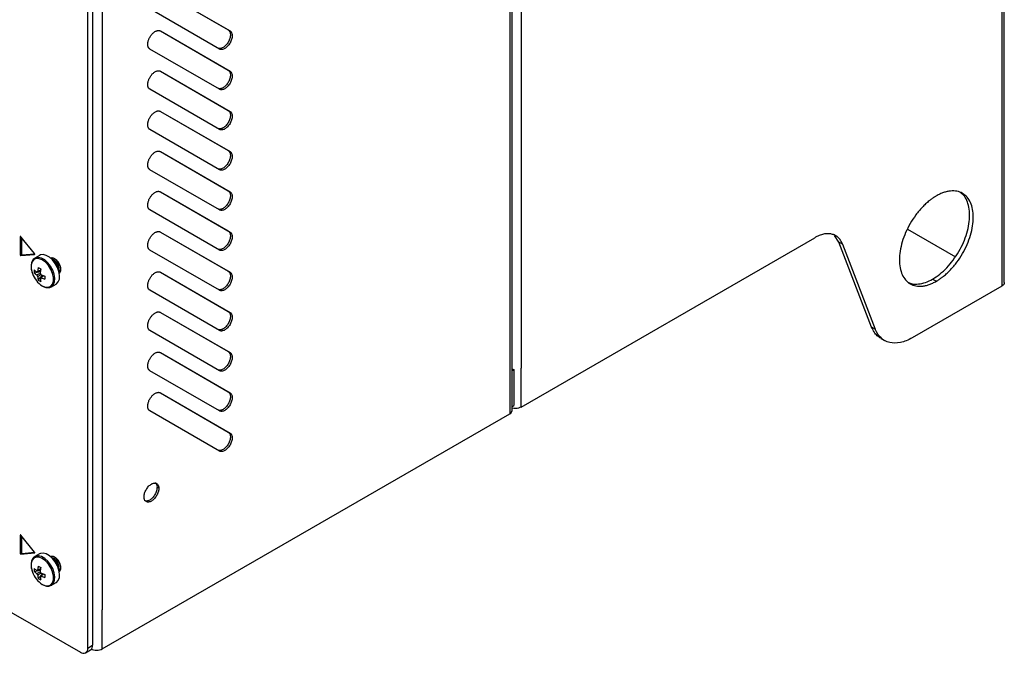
# Model space of a CAD drawing. Header units: millimetres. Extents: x 155473 to 158085, y 111018 to 114514.
# Tile 150 of 181: x 157789 to 158072, y 113432 to 113614. Entities that reach past the tile are written whole.
import ezdxf

# ---------------------------------------------------------------- set-up
doc = ezdxf.new("R2010")
doc.units = ezdxf.units.MM

msp = doc.modelspace()

# ---------------------------------------------------------------- linework, layer by layer
at = {"color": 7, "linetype": 'Continuous', "lineweight": 25}
for p, q in [((158071.81, 113538.34), (158071.81, 114333.65)), ((158071.1, 114332.67), (158071.1, 113593.49)), ((157929.79, 114206.18), (157929.79, 113511.92)), ((157930.45, 113501.61), (157930.45, 114207.1)), ((157812.76, 114138.62), (157812.76, 113444.36)), ((157933.08, 113819), (157933.08, 113513.81)), ((157808.61, 113433.39), (157808.61, 113801.65)), ((157810.02, 113802.46), (157810.02, 113434.2)), ((157829.46, 113622.17), (157849.46, 113610.62)), ((157829.46, 113622.17), (157848.96, 113610.91)), ((157846.46, 113605.42), (157826.46, 113616.97)), ((157496.95, 113610.85), (157806.49, 113432.16)), ((157829.46, 113610.62), (157849.46, 113599.07)), ((157829.46, 113610.62), (157848.96, 113599.36)), ((157848.96, 113610.91), (157849.46, 113610.62)), ((157846.46, 113593.87), (157826.46, 113605.42)), ((157829.46, 113599.07), (157849.46, 113587.52)), ((157829.46, 113599.07), (157848.96, 113587.81)), ((157848.96, 113599.36), (157849.46, 113599.07)), ((157846.46, 113582.33), (157826.46, 113593.87)), ((158071.1, 113593.49), (158071.1, 113537.36)), ((157829.46, 113587.52), (157849.46, 113575.97)), ((157829.46, 113587.52), (157848.96, 113576.26)), ((157848.96, 113587.81), (157849.46, 113587.52)), ((157846.46, 113570.78), (157826.46, 113582.33)), ((157829.46, 113575.98), (157849.46, 113564.43)), ((157829.46, 113575.98), (157848.96, 113564.72)), ((157848.96, 113576.26), (157849.46, 113575.97)), ((157846.46, 113559.23), (157826.46, 113570.78)), ((157829.46, 113564.43), (157849.46, 113552.88)), ((157829.46, 113564.43), (157848.96, 113553.17)), ((157848.96, 113564.72), (157849.46, 113564.43)), ((157846.46, 113547.68), (157826.46, 113559.23)), ((157829.46, 113552.88), (157849.46, 113541.33)), ((157829.46, 113552.88), (157848.96, 113541.62)), ((157848.96, 113553.17), (157849.46, 113552.88)), ((158043.99, 113553.74), (158057.76, 113545.79)), ((157789.36, 113551.59), (157789.25, 113551.52)), ((157789.25, 113551.52), (157789.25, 113546.29)), ((157793.33, 113546.66), (157789.41, 113551.54)), ((157789.6, 113551.3), (157789.6, 113546.5)), ((157933.08, 113502.59), (158017.36, 113551.24)), ((158024.27, 113550.01), (158023.08, 113551.83)), ((158025.33, 113549.4), (158024.27, 113550.01)), ((158033.69, 113525.58), (158024.27, 113550.01)), ((157846.46, 113536.13), (157826.46, 113547.68)), ((158025.33, 113549.4), (158034.75, 113524.97)), ((157789.6, 113546.5), (157789.25, 113546.29)), ((157789.41, 113546.09), (157793.33, 113546.44)), ((157789.76, 113546.3), (157789.41, 113546.09)), ((157789.76, 113546.3), (157793.36, 113546.62)), ((157793.37, 113546.47), (157793.33, 113546.44)), ((157794.79, 113546.16), (157793.45, 113545.39)), ((157793.23, 113541.14), (157795.01, 113541.49)), ((157829.46, 113541.33), (157849.46, 113529.78)), ((157829.46, 113541.33), (157848.96, 113530.07)), ((157848.96, 113541.62), (157849.46, 113541.33)), ((157794.42, 113539.09), (157795.6, 113540.46)), ((157794.97, 113539.62), (157795.14, 113539.74)), ((158051.23, 113539.36), (158052.29, 113538.75)), ((157798.14, 113537.13), (157798.2, 113537.16)), ((157798.2, 113537.16), (157799.54, 113537.94)), ((157846.46, 113524.59), (157826.46, 113536.14)), ((158071.1, 113537.36), (158045.38, 113522.51)), ((157848.96, 113530.07), (157849.46, 113529.78)), ((157829.46, 113529.79), (157849.46, 113518.24)), ((157829.46, 113529.79), (157848.96, 113518.53)), ((157846.46, 113513.04), (157826.46, 113524.59)), ((158034.75, 113524.97), (158033.69, 113525.58)), ((158036.32, 113522.33), (158037.38, 113521.72)), ((157829.46, 113518.24), (157849.46, 113506.69)), ((157829.46, 113518.24), (157848.96, 113506.98)), ((157848.96, 113518.53), (157849.46, 113518.24)), ((157846.46, 113501.49), (157826.46, 113513.04)), ((157930.45, 113513.11), (157930.99, 113513.43)), ((157930.99, 113513.43), (157930.99, 113503.02)), ((157933.08, 113502.59), (157933.08, 113513.81)), ((157929.79, 113511.92), (157929.79, 113500.69)), ((157829.46, 113506.69), (157849.46, 113495.14)), ((157829.46, 113506.69), (157848.96, 113495.43)), ((157848.96, 113506.98), (157849.46, 113506.69)), ((157930.4, 113502.68), (157930.99, 113503.02)), ((157812.76, 113433.13), (157929.79, 113500.69)), ((157846.46, 113489.94), (157826.46, 113501.49)), ((157848.96, 113495.43), (157849.46, 113495.14)), ((157829.02, 113479.26), (157828.52, 113479.55)), ((157789.36, 113465.85), (157789.25, 113465.79)), ((157789.25, 113465.79), (157789.25, 113460.56)), ((157793.33, 113460.92), (157789.41, 113465.8)), ((157789.6, 113465.56), (157789.6, 113460.76)), ((157789.6, 113460.76), (157789.25, 113460.56)), ((157789.41, 113460.36), (157793.33, 113460.71)), ((157789.76, 113460.56), (157789.41, 113460.36)), ((157789.76, 113460.56), (157793.36, 113460.88)), ((157793.37, 113460.73), (157793.33, 113460.71)), ((157794.79, 113460.43), (157793.45, 113459.65)), ((157793.23, 113455.41), (157795.01, 113455.75)), ((157794.42, 113453.36), (157795.6, 113454.73)), ((157794.97, 113453.88), (157795.14, 113454)), ((157798.14, 113451.39), (157798.2, 113451.42)), ((157798.2, 113451.42), (157799.54, 113452.2)), ((157812.76, 113433.13), (157812.76, 113444.36)), ((157808.61, 113433.39), (157810.02, 113434.2)), ((157807.99, 113432.01), (157809.4, 113432.83))]:
    msp.add_line(p, q, dxfattribs=at)
at = {"color": 7, "linetype": 'Continuous', "lineweight": 25, "flags": 128}
for points in [[(157789.41, 113551.54), (157789.38, 113551.57), (157789.36, 113551.59), (157789.33, 113551.6), (157789.3, 113551.6), (157789.28, 113551.59), (157789.26, 113551.58), (157789.25, 113551.55), (157789.25, 113551.52)], [(157795.56, 113537.4), (157796.47, 113537.03), (157797.3, 113536.99), (157798, 113537.28), (157798.49, 113537.88), (157798.75, 113538.75), (157798.75, 113539.81), (157798.49, 113540.98), (157798, 113542.15), (157797.3, 113543.25), (157796.47, 113544.17), (157795.56, 113544.84), (157794.65, 113545.22), (157793.82, 113545.26), (157793.13, 113544.96), (157792.63, 113544.36), (157792.37, 113543.49), (157792.37, 113542.43), (157792.63, 113541.27), (157792.74, 113540.94)], [(157793.33, 113546.44), (157793.36, 113546.45), (157793.37, 113546.47), (157793.38, 113546.49), (157793.39, 113546.52), (157793.38, 113546.55), (157793.37, 113546.59), (157793.36, 113546.62), (157793.33, 113546.66)], [(157798.2, 113537.16), (157798.28, 113537.21), (157798.8, 113537.77), (157799.11, 113538.58), (157799.17, 113539.6), (157798.99, 113540.74), (157798.57, 113541.93), (157797.94, 113543.06), (157797.16, 113544.06), (157796.28, 113544.85), (157795.36, 113545.38), (157794.48, 113545.6), (157793.7, 113545.5), (157793.42, 113545.37)], [(157799.54, 113537.94), (157799.62, 113537.99), (157800.15, 113538.54), (157800.46, 113539.36), (157800.52, 113540.38), (157800.33, 113541.52), (157799.91, 113542.7), (157799.29, 113543.84), (157798.51, 113544.84), (157797.63, 113545.63), (157796.71, 113546.16), (157795.83, 113546.38), (157795.05, 113546.28), (157794.79, 113546.16)], [(157800.44, 113541.05), (157800.59, 113541.18), (157800.88, 113541.76), (157800.89, 113542.57), (157800.62, 113543.47), (157800.13, 113544.33), (157799.47, 113545.01), (157798.77, 113545.41), (157798.13, 113545.45), (157797.94, 113545.38)], [(157800.44, 113541.06), (157800.72, 113541.43), (157800.85, 113542.14), (157800.72, 113543), (157800.34, 113543.88), (157799.76, 113544.65), (157799.09, 113545.2), (157798.41, 113545.43), (157797.95, 113545.38)], [(157789.41, 113465.8), (157789.38, 113465.83), (157789.36, 113465.85), (157789.33, 113465.86), (157789.3, 113465.86), (157789.28, 113465.86), (157789.26, 113465.84), (157789.25, 113465.82), (157789.25, 113465.79)], [(157795.56, 113451.66), (157796.47, 113451.29), (157797.3, 113451.25), (157798, 113451.54), (157798.49, 113452.15), (157798.75, 113453.01), (157798.75, 113454.07), (157798.49, 113455.24), (157798, 113456.42), (157797.3, 113457.51), (157796.47, 113458.43), (157795.56, 113459.11), (157794.65, 113459.48), (157793.82, 113459.52), (157793.13, 113459.23), (157792.63, 113458.62), (157792.37, 113457.76), (157792.37, 113456.7), (157792.63, 113455.53), (157792.74, 113455.21)], [(157793.33, 113460.71), (157793.36, 113460.71), (157793.37, 113460.73), (157793.38, 113460.75), (157793.39, 113460.78), (157793.38, 113460.82), (157793.37, 113460.85), (157793.36, 113460.89), (157793.33, 113460.92)], [(157798.2, 113451.42), (157798.28, 113451.47), (157798.8, 113452.03), (157799.11, 113452.85), (157799.17, 113453.87), (157798.99, 113455.01), (157798.57, 113456.19), (157797.94, 113457.32), (157797.16, 113458.32), (157796.28, 113459.11), (157795.36, 113459.64), (157794.48, 113459.87), (157793.7, 113459.77), (157793.42, 113459.63)], [(157799.54, 113452.2), (157799.62, 113452.25), (157800.15, 113452.81), (157800.46, 113453.63), (157800.52, 113454.64), (157800.33, 113455.79), (157799.91, 113456.97), (157799.29, 113458.1), (157798.51, 113459.1), (157797.63, 113459.89), (157796.71, 113460.42), (157795.83, 113460.64), (157795.05, 113460.55), (157794.79, 113460.43)], [(157800.44, 113455.32), (157800.59, 113455.44), (157800.88, 113456.02), (157800.89, 113456.83), (157800.62, 113457.73), (157800.13, 113458.59), (157799.47, 113459.28), (157798.77, 113459.67), (157798.13, 113459.71), (157797.94, 113459.64)], [(157800.44, 113455.32), (157800.72, 113455.7), (157800.85, 113456.4), (157800.72, 113457.26), (157800.34, 113458.14), (157799.76, 113458.92), (157799.09, 113459.46), (157798.41, 113459.7), (157797.95, 113459.64)]]:
    msp.add_lwpolyline(points, dxfattribs=at)
at = {"color": 7, "linetype": 'Continuous', "lineweight": 25}
for centre, radius, start, end in [((157789.45, 113546.29), 0.198, 178.8081, 258.781), ((157789.8, 113546.49), 0.198, 178.8081, 258.781), ((157797, 113541.95), 3.41, 350.7485, 68.8122), ((157796.68, 113541.77), 3.6, 358.8506, 61.144), ((157798.75, 113541.57), 5.53, 175.64, 184.36), ((157797.16, 113545.81), 5.48, 224.1814, 234.2778), ((157794.26, 113541.15), 0.36, 94.0392, 145.9716), ((157803.96, 113540.59), 9.77, 167.7, 174.567), ((157803.03, 113556.75), 16.5, 238.5426, 241.4628), ((157804.69, 113540.17), 9.77, 167.7, 174.567), ((157799.37, 113543.33), 7.05, 199.7782, 237.2294), ((157797.16, 113544.96), 5.48, 224.1814, 234.2778), ((157795.62, 113541.15), 1.77, 201.1423, 218.8577), ((157799.69, 113540.59), 5.48, 185.7248, 195.8206), ((157797.54, 113543.66), 5.53, 235.6424, 244.363), ((157793.58, 113539.98), 1.77, 21.1423, 38.8577), ((157794.94, 113539.98), 0.36, 274.0392, 325.9716), ((157800.42, 113540.17), 5.48, 185.7248, 195.8206), ((157799.3, 113549.5), 9.77, 245.4356, 252.3023), ((157799.3, 113548.66), 9.77, 245.4356, 252.3023), ((157812.82, 113539.78), 16.5, 178.5397, 181.4603), ((157931.34, 113517.23), 3.82, 256.4101, 264.6911), ((157789.45, 113460.55), 0.198, 178.8081, 258.781), ((157789.8, 113460.76), 0.198, 178.8081, 258.781), ((157797, 113456.22), 3.41, 350.7486, 68.8122), ((157803.96, 113454.85), 9.77, 167.7, 174.567), ((157803.03, 113471.01), 16.5, 238.5426, 241.4628), ((157804.69, 113454.43), 9.77, 167.7, 174.567), ((157796.68, 113456.03), 3.6, 358.8506, 61.1441), ((157799.37, 113457.59), 7.05, 199.7782, 237.2294), ((157798.75, 113455.83), 5.53, 175.64, 184.36), ((157797.16, 113460.07), 5.48, 224.1814, 234.2778), ((157797.16, 113459.23), 5.48, 224.1814, 234.2778), ((157794.26, 113455.42), 0.36, 94.0392, 145.9716), ((157795.62, 113455.42), 1.77, 201.1423, 218.8577), ((157799.69, 113454.85), 5.48, 185.7248, 195.8206), ((157793.58, 113454.24), 1.77, 21.1423, 38.8577), ((157794.94, 113454.24), 0.36, 274.0392, 325.9716), ((157800.42, 113454.43), 5.48, 185.7248, 195.8206), ((157799.3, 113463.77), 9.77, 245.4356, 252.3023), ((157799.3, 113462.93), 9.77, 245.4356, 252.3023), ((157812.82, 113454.04), 16.5, 178.5397, 181.4603), ((157797.54, 113457.92), 5.53, 235.6424, 244.363), ((157808.59, 113434.02), 1.44, 304.0564, 7.2558), ((157807.31, 113433.18), 1.31, 230.7967, 9.214)]:
    msp.add_arc(centre, radius, start, end, dxfattribs=at)
for points, knots in [([(157825.84, 113606.8), (157825.84, 113606.84), (157825.84, 113606.94), (157825.86, 113607.09), (157825.87, 113607.24), (157825.9, 113607.4), (157825.95, 113607.64), (157826.04, 113607.96), (157826.19, 113608.36), (157826.39, 113608.76), (157826.69, 113609.27), (157827.14, 113609.84), (157827.65, 113610.28), (157828.07, 113610.54), (157828.38, 113610.67), (157828.68, 113610.75), (157828.94, 113610.77), (157829.14, 113610.74), (157829.31, 113610.7), (157829.41, 113610.64), (157829.46, 113610.62)], [0, 0, 0, 0, 0.025107, 0.050089, 0.075034, 0.100029, 0.125161, 0.187654, 0.250226, 0.31272, 0.375292, 0.500016, 0.624739, 0.687233, 0.749805, 0.812298, 0.874871, 0.916631, 0.958205, 1, 1, 1, 1]), ([(157848.96, 113610.91), (157849.16, 113610.79), (157849.32, 113610.61), (157849.53, 113610.14), (157849.58, 113609.85), (157849.58, 113609.21), (157849.53, 113608.86), (157849.32, 113608.15), (157849.16, 113607.78), (157848.77, 113607.1), (157848.53, 113606.79), (157848.02, 113606.24), (157847.74, 113606.02), (157847.18, 113605.7), (157846.91, 113605.6), (157846.39, 113605.55), (157846.16, 113605.6), (157845.96, 113605.71)], [0, 0, 0, 0, 0.125, 0.125, 0.25, 0.25, 0.375, 0.375, 0.5, 0.5, 0.625, 0.625, 0.75, 0.75, 0.875, 0.875, 1, 1, 1, 1]), ([(157849.46, 113610.62), (157849.49, 113610.6), (157849.54, 113610.57), (157849.6, 113610.52), (157849.67, 113610.46), (157849.75, 113610.38), (157849.84, 113610.26), (157849.96, 113610.04), (157850.06, 113609.71), (157850.1, 113609.25), (157850.06, 113608.75), (157849.94, 113608.21), (157849.74, 113607.67), (157849.47, 113607.15), (157849.15, 113606.65), (157848.78, 113606.21), (157848.38, 113605.84), (157847.96, 113605.55), (157847.55, 113605.36), (157847.21, 113605.28), (157846.96, 113605.28), (157846.78, 113605.3), (157846.62, 113605.34), (157846.51, 113605.39), (157846.46, 113605.42)], [0, 0, 0, 0, 0.015651, 0.031272, 0.046901, 0.062574, 0.093823, 0.12513, 0.18761, 0.25009, 0.31257, 0.375049, 0.437529, 0.500009, 0.562489, 0.624969, 0.687449, 0.749929, 0.812409, 0.874889, 0.906137, 0.937444, 0.968707, 1, 1, 1, 1]), ([(157826.46, 113605.42), (157826.44, 113605.44), (157826.39, 113605.47), (157826.32, 113605.52), (157826.26, 113605.58), (157826.18, 113605.66), (157826.09, 113605.78), (157826, 113605.95), (157825.93, 113606.13), (157825.88, 113606.34), (157825.85, 113606.56), (157825.84, 113606.72), (157825.84, 113606.8)], [0, 0, 0, 0, 0.062545, 0.124969, 0.187423, 0.250056, 0.374929, 0.500037, 0.62491, 0.750018, 0.874951, 1, 1, 1, 1]), ([(157825.84, 113595.25), (157825.84, 113595.3), (157825.84, 113595.39), (157825.86, 113595.54), (157825.87, 113595.7), (157825.9, 113595.85), (157825.95, 113596.09), (157826.04, 113596.41), (157826.19, 113596.82), (157826.39, 113597.21), (157826.69, 113597.72), (157827.14, 113598.29), (157827.65, 113598.74), (157828.07, 113598.99), (157828.38, 113599.12), (157828.68, 113599.2), (157828.94, 113599.22), (157829.14, 113599.19), (157829.31, 113599.15), (157829.41, 113599.1), (157829.46, 113599.07)], [0, 0, 0, 0, 0.025107, 0.050089, 0.075034, 0.100029, 0.125161, 0.187654, 0.250226, 0.31272, 0.375292, 0.500016, 0.624739, 0.687233, 0.749805, 0.812298, 0.874871, 0.916631, 0.958205, 1, 1, 1, 1]), ([(157848.96, 113599.36), (157849.16, 113599.25), (157849.32, 113599.06), (157849.53, 113598.6), (157849.58, 113598.31), (157849.58, 113597.67), (157849.53, 113597.31), (157849.32, 113596.6), (157849.16, 113596.24), (157848.77, 113595.55), (157848.53, 113595.24), (157848.02, 113594.7), (157847.74, 113594.47), (157847.18, 113594.15), (157846.91, 113594.05), (157846.39, 113594), (157846.16, 113594.05), (157845.96, 113594.16)], [0, 0, 0, 0, 0.125, 0.125, 0.25, 0.25, 0.375, 0.375, 0.5, 0.5, 0.625, 0.625, 0.75, 0.75, 0.875, 0.875, 1, 1, 1, 1]), ([(157849.46, 113599.07), (157849.49, 113599.05), (157849.54, 113599.02), (157849.6, 113598.97), (157849.67, 113598.92), (157849.75, 113598.83), (157849.84, 113598.71), (157849.96, 113598.49), (157850.06, 113598.16), (157850.1, 113597.7), (157850.06, 113597.2), (157849.94, 113596.67), (157849.74, 113596.13), (157849.47, 113595.6), (157849.15, 113595.11), (157848.78, 113594.67), (157848.38, 113594.29), (157847.96, 113594.01), (157847.55, 113593.81), (157847.21, 113593.74), (157846.96, 113593.73), (157846.78, 113593.75), (157846.62, 113593.8), (157846.51, 113593.85), (157846.46, 113593.87)], [0, 0, 0, 0, 0.015651, 0.031272, 0.046901, 0.062574, 0.093823, 0.12513, 0.18761, 0.25009, 0.31257, 0.375049, 0.437529, 0.500009, 0.562489, 0.624969, 0.687449, 0.749929, 0.812409, 0.874889, 0.906137, 0.937444, 0.968707, 1, 1, 1, 1]), ([(157826.46, 113593.87), (157826.44, 113593.89), (157826.39, 113593.92), (157826.32, 113593.97), (157826.26, 113594.03), (157826.18, 113594.11), (157826.09, 113594.23), (157826, 113594.4), (157825.93, 113594.59), (157825.88, 113594.79), (157825.85, 113595.01), (157825.84, 113595.17), (157825.84, 113595.25)], [0, 0, 0, 0, 0.062545, 0.124969, 0.187423, 0.250056, 0.374929, 0.500037, 0.62491, 0.750018, 0.874951, 1, 1, 1, 1]), ([(157825.84, 113583.7), (157825.84, 113583.75), (157825.84, 113583.85), (157825.86, 113584), (157825.87, 113584.15), (157825.9, 113584.31), (157825.95, 113584.54), (157826.04, 113584.87), (157826.19, 113585.27), (157826.39, 113585.67), (157826.69, 113586.17), (157827.14, 113586.75), (157827.65, 113587.19), (157828.07, 113587.44), (157828.38, 113587.58), (157828.68, 113587.65), (157828.94, 113587.67), (157829.14, 113587.65), (157829.31, 113587.6), (157829.41, 113587.55), (157829.46, 113587.52)], [0, 0, 0, 0, 0.025107, 0.050089, 0.075034, 0.100029, 0.125161, 0.187654, 0.250226, 0.31272, 0.375292, 0.500016, 0.624739, 0.687233, 0.749805, 0.812298, 0.874871, 0.916631, 0.958205, 1, 1, 1, 1]), ([(157848.96, 113587.81), (157849.16, 113587.7), (157849.32, 113587.52), (157849.53, 113587.05), (157849.58, 113586.76), (157849.58, 113586.12), (157849.53, 113585.77), (157849.32, 113585.05), (157849.16, 113584.69), (157848.77, 113584.01), (157848.53, 113583.69), (157848.02, 113583.15), (157847.74, 113582.92), (157847.18, 113582.6), (157846.91, 113582.51), (157846.39, 113582.46), (157846.16, 113582.5), (157845.96, 113582.62)], [0, 0, 0, 0, 0.125, 0.125, 0.25, 0.25, 0.375, 0.375, 0.5, 0.5, 0.625, 0.625, 0.75, 0.75, 0.875, 0.875, 1, 1, 1, 1]), ([(157849.46, 113587.52), (157849.49, 113587.51), (157849.54, 113587.48), (157849.6, 113587.43), (157849.67, 113587.37), (157849.75, 113587.28), (157849.84, 113587.16), (157849.96, 113586.94), (157850.06, 113586.61), (157850.1, 113586.16), (157850.06, 113585.65), (157849.94, 113585.12), (157849.74, 113584.58), (157849.47, 113584.05), (157849.15, 113583.56), (157848.78, 113583.12), (157848.38, 113582.75), (157847.96, 113582.46), (157847.55, 113582.27), (157847.21, 113582.19), (157846.96, 113582.18), (157846.78, 113582.2), (157846.62, 113582.25), (157846.51, 113582.3), (157846.46, 113582.33)], [0, 0, 0, 0, 0.015651, 0.031272, 0.046901, 0.062574, 0.093823, 0.12513, 0.18761, 0.25009, 0.31257, 0.375049, 0.437529, 0.500009, 0.562489, 0.624969, 0.687449, 0.749929, 0.812409, 0.874889, 0.906137, 0.937444, 0.968707, 1, 1, 1, 1]), ([(157826.46, 113582.33), (157826.44, 113582.34), (157826.39, 113582.37), (157826.32, 113582.42), (157826.26, 113582.48), (157826.18, 113582.57), (157826.09, 113582.69), (157826, 113582.85), (157825.93, 113583.04), (157825.88, 113583.24), (157825.85, 113583.46), (157825.84, 113583.62), (157825.84, 113583.7)], [0, 0, 0, 0, 0.062545, 0.124969, 0.187423, 0.250056, 0.374929, 0.500037, 0.62491, 0.750018, 0.874951, 1, 1, 1, 1]), ([(157825.84, 113572.15), (157825.84, 113572.2), (157825.84, 113572.3), (157825.86, 113572.45), (157825.87, 113572.6), (157825.9, 113572.76), (157825.95, 113573), (157826.04, 113573.32), (157826.19, 113573.72), (157826.39, 113574.12), (157826.69, 113574.62), (157827.14, 113575.2), (157827.65, 113575.64), (157828.07, 113575.89), (157828.38, 113576.03), (157828.68, 113576.11), (157828.94, 113576.12), (157829.14, 113576.1), (157829.31, 113576.05), (157829.41, 113576), (157829.46, 113575.98)], [0, 0, 0, 0, 0.0251069, 0.0500891, 0.0750338, 0.1000286, 0.1251605, 0.1876542, 0.2502264, 0.3127201, 0.3752923, 0.5000156, 0.6247389, 0.6872325, 0.7498047, 0.8122984, 0.8748706, 0.9166307, 0.9582051, 1, 1, 1, 1]), ([(157848.96, 113576.26), (157849.16, 113576.15), (157849.32, 113575.97), (157849.53, 113575.5), (157849.58, 113575.21), (157849.58, 113574.57), (157849.53, 113574.22), (157849.32, 113573.5), (157849.16, 113573.14), (157848.77, 113572.46), (157848.53, 113572.14), (157848.02, 113571.6), (157847.74, 113571.38), (157847.18, 113571.06), (157846.91, 113570.96), (157846.39, 113570.91), (157846.16, 113570.95), (157845.96, 113571.07)], [0, 0, 0, 0, 0.125, 0.125, 0.25, 0.25, 0.375, 0.375, 0.5, 0.5, 0.625, 0.625, 0.75, 0.75, 0.875, 0.875, 1, 1, 1, 1]), ([(157849.46, 113575.97), (157849.49, 113575.96), (157849.54, 113575.93), (157849.6, 113575.88), (157849.67, 113575.82), (157849.75, 113575.73), (157849.84, 113575.61), (157849.96, 113575.39), (157850.06, 113575.07), (157850.1, 113574.61), (157850.06, 113574.1), (157849.94, 113573.57), (157849.74, 113573.03), (157849.47, 113572.5), (157849.15, 113572.01), (157848.78, 113571.57), (157848.38, 113571.2), (157847.96, 113570.91), (157847.55, 113570.72), (157847.21, 113570.64), (157846.96, 113570.63), (157846.78, 113570.65), (157846.62, 113570.7), (157846.51, 113570.75), (157846.46, 113570.78)], [0, 0, 0, 0, 0.015651, 0.031272, 0.046901, 0.062574, 0.093823, 0.12513, 0.18761, 0.25009, 0.31257, 0.375049, 0.437529, 0.500009, 0.562489, 0.624969, 0.687449, 0.749929, 0.812409, 0.874889, 0.906137, 0.937444, 0.968707, 1, 1, 1, 1]), ([(157826.46, 113570.78), (157826.44, 113570.79), (157826.39, 113570.82), (157826.32, 113570.88), (157826.26, 113570.93), (157826.18, 113571.02), (157826.09, 113571.14), (157826, 113571.31), (157825.93, 113571.49), (157825.88, 113571.7), (157825.85, 113571.92), (157825.84, 113572.07), (157825.84, 113572.15)], [0, 0, 0, 0, 0.062545, 0.124969, 0.187423, 0.250056, 0.374929, 0.500037, 0.62491, 0.750018, 0.874951, 1, 1, 1, 1]), ([(157825.84, 113560.61), (157825.84, 113560.65), (157825.84, 113560.75), (157825.86, 113560.9), (157825.87, 113561.05), (157825.9, 113561.21), (157825.95, 113561.45), (157826.04, 113561.77), (157826.19, 113562.17), (157826.39, 113562.57), (157826.69, 113563.08), (157827.14, 113563.65), (157827.65, 113564.09), (157828.07, 113564.35), (157828.38, 113564.48), (157828.68, 113564.56), (157828.94, 113564.58), (157829.14, 113564.55), (157829.31, 113564.51), (157829.41, 113564.45), (157829.46, 113564.43)], [0, 0, 0, 0, 0.025107, 0.050089, 0.075034, 0.100029, 0.125161, 0.187654, 0.250226, 0.31272, 0.375292, 0.500016, 0.624739, 0.687233, 0.749805, 0.812298, 0.874871, 0.916631, 0.958205, 1, 1, 1, 1]), ([(157848.96, 113564.72), (157849.16, 113564.6), (157849.32, 113564.42), (157849.53, 113563.95), (157849.58, 113563.66), (157849.58, 113563.02), (157849.53, 113562.67), (157849.32, 113561.95), (157849.16, 113561.59), (157848.77, 113560.91), (157848.53, 113560.59), (157848.02, 113560.05), (157847.74, 113559.83), (157847.18, 113559.51), (157846.91, 113559.41), (157846.39, 113559.36), (157846.16, 113559.41), (157845.96, 113559.52)], [0, 0, 0, 0, 0.125, 0.125, 0.25, 0.25, 0.375, 0.375, 0.5, 0.5, 0.625, 0.625, 0.75, 0.75, 0.875, 0.875, 1, 1, 1, 1]), ([(157849.46, 113564.43), (157849.49, 113564.41), (157849.54, 113564.38), (157849.6, 113564.33), (157849.67, 113564.27), (157849.75, 113564.19), (157849.84, 113564.07), (157849.96, 113563.85), (157850.06, 113563.52), (157850.1, 113563.06), (157850.06, 113562.56), (157849.94, 113562.02), (157849.74, 113561.48), (157849.47, 113560.96), (157849.15, 113560.46), (157848.78, 113560.02), (157848.38, 113559.65), (157847.96, 113559.36), (157847.55, 113559.17), (157847.21, 113559.09), (157846.96, 113559.09), (157846.78, 113559.11), (157846.62, 113559.15), (157846.51, 113559.2), (157846.46, 113559.23)], [0, 0, 0, 0, 0.015651, 0.031272, 0.046901, 0.062574, 0.093823, 0.12513, 0.18761, 0.25009, 0.31257, 0.375049, 0.437529, 0.500009, 0.562489, 0.624969, 0.687449, 0.749929, 0.812409, 0.874889, 0.906137, 0.937444, 0.968707, 1, 1, 1, 1]), ([(158051.23, 113539.36), (158051.93, 113539.81), (158053.32, 113540.7), (158055.32, 113542.58), (158057.16, 113544.78), (158058.78, 113547.25), (158060.11, 113549.88), (158061.1, 113552.58), (158061.7, 113555.25), (158061.91, 113557.77), (158061.7, 113560.06), (158061.09, 113562.01), (158060.25, 113563.43), (158059.5, 113563.99), (158059.21, 113564.2)], [0, 0, 0, 0, 0.085926, 0.171853, 0.257779, 0.343705, 0.429632, 0.515558, 0.601484, 0.687411, 0.773337, 0.859263, 0.94519, 1, 1, 1, 1]), ([(158052.29, 113538.75), (158052.38, 113538.8), (158052.55, 113538.9), (158052.81, 113539.06), (158053.07, 113539.23), (158053.33, 113539.41), (158053.59, 113539.59), (158053.85, 113539.78), (158054.11, 113539.97), (158054.62, 113540.38), (158055.38, 113541.04), (158056.36, 113542.01), (158057.3, 113543.07), (158058.49, 113544.58), (158059.84, 113546.64), (158061.17, 113549.27), (158062.16, 113551.97), (158062.76, 113554.63), (158062.97, 113557.16), (158062.76, 113559.44), (158062.16, 113561.41), (158061.17, 113562.97), (158059.84, 113564.07), (158058.49, 113564.57), (158057.3, 113564.71), (158056.36, 113564.68), (158055.38, 113564.52), (158054.53, 113564.27), (158053.85, 113564.02), (158053.33, 113563.79), (158052.81, 113563.54), (158052.47, 113563.34), (158052.29, 113563.24)], [0, 0, 0, 0, 0.007836, 0.015659, 0.023472, 0.031281, 0.039091, 0.046905, 0.054729, 0.062568, 0.093835, 0.125113, 0.156379, 0.187658, 0.250126, 0.312595, 0.375064, 0.437533, 0.500002, 0.562471, 0.62494, 0.687409, 0.749878, 0.812347, 0.843614, 0.874892, 0.906158, 0.937436, 0.953094, 0.968715, 0.984338, 1, 1, 1, 1]), ([(158052.29, 113563.24), (158052.21, 113563.19), (158052.03, 113563.09), (158051.77, 113562.93), (158051.51, 113562.76), (158051.25, 113562.59), (158051, 113562.4), (158050.74, 113562.21), (158050.48, 113562.02), (158049.97, 113561.61), (158049.21, 113560.96), (158048.23, 113559.98), (158047.29, 113558.92), (158046.09, 113557.41), (158044.74, 113555.35), (158043.42, 113552.72), (158042.43, 113550.02), (158041.82, 113547.36), (158041.62, 113544.83), (158041.82, 113542.55), (158042.43, 113540.58), (158043.42, 113539.02), (158044.74, 113537.92), (158046.09, 113537.42), (158047.29, 113537.29), (158048.23, 113537.31), (158049.21, 113537.48), (158050.05, 113537.72), (158050.74, 113537.98), (158051.25, 113538.2), (158051.77, 113538.46), (158052.12, 113538.65), (158052.29, 113538.75)], [0, 0, 0, 0, 0.007836, 0.015659, 0.023472, 0.031281, 0.039091, 0.046905, 0.054729, 0.062568, 0.093835, 0.125113, 0.156379, 0.187658, 0.250126, 0.312595, 0.375064, 0.437533, 0.500002, 0.562471, 0.62494, 0.687409, 0.749878, 0.812347, 0.843614, 0.874892, 0.906158, 0.937436, 0.953094, 0.968715, 0.984338, 1, 1, 1, 1]), ([(157826.46, 113559.23), (157826.44, 113559.25), (157826.39, 113559.28), (157826.32, 113559.33), (157826.26, 113559.39), (157826.18, 113559.47), (157826.09, 113559.59), (157826, 113559.76), (157825.93, 113559.94), (157825.88, 113560.15), (157825.85, 113560.37), (157825.84, 113560.53), (157825.84, 113560.61)], [0, 0, 0, 0, 0.062545, 0.124969, 0.187423, 0.250056, 0.374929, 0.500037, 0.62491, 0.750018, 0.874951, 1, 1, 1, 1]), ([(157825.84, 113549.06), (157825.84, 113549.11), (157825.84, 113549.2), (157825.86, 113549.35), (157825.87, 113549.51), (157825.9, 113549.66), (157825.95, 113549.9), (157826.04, 113550.22), (157826.19, 113550.63), (157826.39, 113551.02), (157826.69, 113551.53), (157827.14, 113552.1), (157827.65, 113552.55), (157828.07, 113552.8), (157828.38, 113552.93), (157828.68, 113553.01), (157828.94, 113553.03), (157829.14, 113553), (157829.31, 113552.96), (157829.41, 113552.91), (157829.46, 113552.88)], [0, 0, 0, 0, 0.025107, 0.050089, 0.075034, 0.100029, 0.125161, 0.187654, 0.250226, 0.31272, 0.375292, 0.500016, 0.624739, 0.687233, 0.749805, 0.812298, 0.874871, 0.916631, 0.958205, 1, 1, 1, 1]), ([(157848.96, 113553.17), (157849.16, 113553.06), (157849.32, 113552.87), (157849.53, 113552.4), (157849.58, 113552.12), (157849.58, 113551.47), (157849.53, 113551.12), (157849.32, 113550.41), (157849.16, 113550.04), (157848.77, 113549.36), (157848.53, 113549.05), (157848.02, 113548.51), (157847.74, 113548.28), (157847.18, 113547.96), (157846.91, 113547.86), (157846.39, 113547.81), (157846.16, 113547.86), (157845.96, 113547.97)], [0, 0, 0, 0, 0.125, 0.125, 0.25, 0.25, 0.375, 0.375, 0.5, 0.5, 0.625, 0.625, 0.75, 0.75, 0.875, 0.875, 1, 1, 1, 1]), ([(157849.46, 113552.88), (157849.49, 113552.86), (157849.54, 113552.83), (157849.6, 113552.78), (157849.67, 113552.72), (157849.75, 113552.64), (157849.84, 113552.52), (157849.96, 113552.3), (157850.06, 113551.97), (157850.1, 113551.51), (157850.06, 113551.01), (157849.94, 113550.48), (157849.74, 113549.94), (157849.47, 113549.41), (157849.15, 113548.92), (157848.78, 113548.47), (157848.38, 113548.1), (157847.96, 113547.82), (157847.55, 113547.62), (157847.21, 113547.55), (157846.96, 113547.54), (157846.78, 113547.56), (157846.62, 113547.6), (157846.51, 113547.66), (157846.46, 113547.68)], [0, 0, 0, 0, 0.015651, 0.031272, 0.046901, 0.062574, 0.093823, 0.12513, 0.18761, 0.25009, 0.31257, 0.375049, 0.437529, 0.500009, 0.562489, 0.624969, 0.687449, 0.749929, 0.812409, 0.874889, 0.906137, 0.937444, 0.968707, 1, 1, 1, 1]), ([(158025.33, 113549.4), (158025.31, 113549.46), (158025.26, 113549.59), (158025.18, 113549.77), (158025.09, 113549.95), (158025, 113550.12), (158024.9, 113550.29), (158024.73, 113550.56), (158024.47, 113550.91), (158024.1, 113551.31), (158023.69, 113551.64), (158023.08, 113552.01), (158022.25, 113552.32), (158021.31, 113552.42), (158020.53, 113552.37), (158019.91, 113552.27), (158019.29, 113552.11), (158018.72, 113551.91), (158018.22, 113551.69), (158017.79, 113551.49), (158017.5, 113551.32), (158017.36, 113551.24)], [0, 0, 0, 0, 0.020858, 0.041691, 0.062513, 0.083336, 0.104176, 0.125044, 0.187534, 0.250062, 0.312552, 0.375079, 0.500005, 0.624931, 0.687421, 0.749948, 0.812438, 0.874966, 0.916653, 0.958295, 1, 1, 1, 1]), ([(157826.46, 113547.68), (157826.44, 113547.7), (157826.39, 113547.73), (157826.32, 113547.78), (157826.26, 113547.84), (157826.18, 113547.92), (157826.09, 113548.04), (157826, 113548.21), (157825.93, 113548.4), (157825.88, 113548.6), (157825.85, 113548.82), (157825.84, 113548.98), (157825.84, 113549.06)], [0, 0, 0, 0, 0.062545, 0.124969, 0.187423, 0.250056, 0.374929, 0.500037, 0.62491, 0.750018, 0.874951, 1, 1, 1, 1]), ([(157793.42, 113545.34), (157793.37, 113545.32), (157793.09, 113545.21), (157792.72, 113544.72), (157792.39, 113543.95), (157792.3, 113543), (157792.4, 113541.97), (157792.64, 113541.27), (157792.75, 113540.95)], [0, 0, 0, 0, 0.037791, 0.228231, 0.418766, 0.617712, 0.823002, 1, 1, 1, 1]), ([(157794.24, 113541.51), (157794.31, 113541.55), (157794.6, 113541.69), (157794.88, 113541.83), (157795.1, 113541.93)], [0, 0, 0, 0, 0.257038, 1, 1, 1, 1]), ([(157825.84, 113537.51), (157825.84, 113537.56), (157825.84, 113537.66), (157825.86, 113537.81), (157825.87, 113537.96), (157825.9, 113538.12), (157825.95, 113538.35), (157826.04, 113538.67), (157826.19, 113539.08), (157826.39, 113539.48), (157826.69, 113539.98), (157827.14, 113540.56), (157827.65, 113541), (157828.07, 113541.25), (157828.38, 113541.39), (157828.68, 113541.46), (157828.94, 113541.48), (157829.14, 113541.46), (157829.31, 113541.41), (157829.41, 113541.36), (157829.46, 113541.33)], [0, 0, 0, 0, 0.025107, 0.050089, 0.075034, 0.100029, 0.125161, 0.187654, 0.250226, 0.31272, 0.375292, 0.500016, 0.624739, 0.687233, 0.749805, 0.812298, 0.874871, 0.916631, 0.958205, 1, 1, 1, 1]), ([(157848.96, 113541.62), (157849.16, 113541.51), (157849.32, 113541.33), (157849.53, 113540.86), (157849.58, 113540.57), (157849.58, 113539.93), (157849.53, 113539.57), (157849.32, 113538.86), (157849.16, 113538.5), (157848.77, 113537.82), (157848.53, 113537.5), (157848.02, 113536.96), (157847.74, 113536.73), (157847.18, 113536.41), (157846.91, 113536.32), (157846.39, 113536.27), (157846.16, 113536.31), (157845.96, 113536.42)], [0, 0, 0, 0, 0.125, 0.125, 0.25, 0.25, 0.375, 0.375, 0.5, 0.5, 0.625, 0.625, 0.75, 0.75, 0.875, 0.875, 1, 1, 1, 1]), ([(157849.46, 113541.33), (157849.49, 113541.32), (157849.54, 113541.29), (157849.6, 113541.23), (157849.67, 113541.18), (157849.75, 113541.09), (157849.84, 113540.97), (157849.96, 113540.75), (157850.06, 113540.42), (157850.1, 113539.97), (157850.06, 113539.46), (157849.94, 113538.93), (157849.74, 113538.39), (157849.47, 113537.86), (157849.15, 113537.37), (157848.78, 113536.93), (157848.38, 113536.56), (157847.96, 113536.27), (157847.55, 113536.07), (157847.21, 113536), (157846.96, 113535.99), (157846.78, 113536.01), (157846.62, 113536.06), (157846.51, 113536.11), (157846.46, 113536.13)], [0, 0, 0, 0, 0.015651, 0.031272, 0.046901, 0.062574, 0.093823, 0.12513, 0.18761, 0.25009, 0.31257, 0.375049, 0.437529, 0.500009, 0.562489, 0.624969, 0.687449, 0.749929, 0.812409, 0.874889, 0.906137, 0.937444, 0.968707, 1, 1, 1, 1]), ([(157793.96, 113540.52), (157794.04, 113540.55), (157794.39, 113540.73), (157794.74, 113540.9), (157795.01, 113541.03)], [0, 0, 0, 0, 0.2276019, 1, 1, 1, 1]), ([(157795.2, 113540.69), (157794.95, 113540.52), (157794.63, 113540.31), (157794.31, 113540.09), (157794.24, 113540.04)], [0, 0, 0, 0, 0.771143, 1, 1, 1, 1]), ([(157796.03, 113540.32), (157795.83, 113540.18), (157795.57, 113540), (157795.31, 113539.83), (157795.24, 113539.78)], [0, 0, 0, 0, 0.74301, 1, 1, 1, 1]), ([(158044.32, 113538.4), (158044.65, 113538.26), (158045.5, 113537.88), (158047.15, 113537.88), (158049.15, 113538.29), (158050.54, 113539), (158051.23, 113539.36)], [0, 0, 0, 0, 0.175208, 0.450138, 0.725069, 1, 1, 1, 1]), ([(157795.6, 113537.37), (157795.76, 113537.29), (157796.22, 113537.04), (157796.96, 113536.87), (157797.67, 113536.89), (157798, 113537.09), (157798.12, 113537.16)], [0, 0, 0, 0, 0.181956, 0.528848, 0.834368, 1, 1, 1, 1]), ([(157826.46, 113536.14), (157826.44, 113536.15), (157826.39, 113536.18), (157826.32, 113536.23), (157826.26, 113536.29), (157826.18, 113536.38), (157826.09, 113536.5), (157826, 113536.66), (157825.93, 113536.85), (157825.88, 113537.05), (157825.85, 113537.27), (157825.84, 113537.43), (157825.84, 113537.51)], [0, 0, 0, 0, 0.062545, 0.124969, 0.187423, 0.250056, 0.374929, 0.500037, 0.62491, 0.750018, 0.874951, 1, 1, 1, 1]), ([(158071.81, 113538.34), (158071.8, 113538.31), (158071.8, 113538.25), (158071.79, 113538.16), (158071.76, 113538.07), (158071.73, 113537.98), (158071.68, 113537.89), (158071.61, 113537.78), (158071.49, 113537.64), (158071.32, 113537.49), (158071.17, 113537.4), (158071.1, 113537.36)], [0, 0, 0, 0, 0.083876, 0.167063, 0.249919, 0.332808, 0.416093, 0.500132, 0.667173, 0.832828, 1, 1, 1, 1]), ([(157848.96, 113530.07), (157849.16, 113529.96), (157849.32, 113529.78), (157849.53, 113529.31), (157849.58, 113529.02), (157849.58, 113528.38), (157849.53, 113528.03), (157849.32, 113527.31), (157849.16, 113526.95), (157848.77, 113526.27), (157848.53, 113525.95), (157848.02, 113525.41), (157847.74, 113525.19), (157847.18, 113524.87), (157846.91, 113524.77), (157846.39, 113524.72), (157846.16, 113524.76), (157845.96, 113524.88)], [0, 0, 0, 0, 0.125, 0.125, 0.25, 0.25, 0.375, 0.375, 0.5, 0.5, 0.625, 0.625, 0.75, 0.75, 0.875, 0.875, 1, 1, 1, 1]), ([(157825.84, 113525.96), (157825.84, 113526.01), (157825.84, 113526.11), (157825.86, 113526.26), (157825.87, 113526.41), (157825.9, 113526.57), (157825.95, 113526.8), (157826.04, 113527.13), (157826.19, 113527.53), (157826.39, 113527.93), (157826.69, 113528.43), (157827.14, 113529.01), (157827.65, 113529.45), (157828.07, 113529.7), (157828.38, 113529.84), (157828.68, 113529.92), (157828.94, 113529.93), (157829.14, 113529.91), (157829.31, 113529.86), (157829.41, 113529.81), (157829.46, 113529.79)], [0, 0, 0, 0, 0.0251069, 0.0500891, 0.0750338, 0.1000286, 0.1251605, 0.1876542, 0.2502264, 0.3127201, 0.3752923, 0.5000156, 0.6247389, 0.6872325, 0.7498047, 0.8122984, 0.8748706, 0.9166307, 0.9582051, 1, 1, 1, 1]), ([(157849.46, 113529.78), (157849.49, 113529.77), (157849.54, 113529.74), (157849.6, 113529.69), (157849.67, 113529.63), (157849.75, 113529.54), (157849.84, 113529.42), (157849.96, 113529.2), (157850.06, 113528.88), (157850.1, 113528.42), (157850.06, 113527.91), (157849.94, 113527.38), (157849.74, 113526.84), (157849.47, 113526.31), (157849.15, 113525.82), (157848.78, 113525.38), (157848.38, 113525.01), (157847.96, 113524.72), (157847.55, 113524.53), (157847.21, 113524.45), (157846.96, 113524.44), (157846.78, 113524.46), (157846.62, 113524.51), (157846.51, 113524.56), (157846.46, 113524.59)], [0, 0, 0, 0, 0.015651, 0.031272, 0.046901, 0.062574, 0.093823, 0.12513, 0.18761, 0.25009, 0.31257, 0.375049, 0.437529, 0.500009, 0.562489, 0.624969, 0.687449, 0.749929, 0.812409, 0.874889, 0.906137, 0.937444, 0.968707, 1, 1, 1, 1]), ([(157826.46, 113524.59), (157826.44, 113524.6), (157826.39, 113524.63), (157826.32, 113524.69), (157826.26, 113524.74), (157826.18, 113524.83), (157826.09, 113524.95), (157826, 113525.12), (157825.93, 113525.3), (157825.88, 113525.51), (157825.85, 113525.73), (157825.84, 113525.88), (157825.84, 113525.96)], [0, 0, 0, 0, 0.062545, 0.124969, 0.187423, 0.250056, 0.374929, 0.500037, 0.62491, 0.750018, 0.874951, 1, 1, 1, 1]), ([(158036.33, 113522.35), (158035.99, 113522.56), (158035.25, 113523.04), (158034.35, 113524.12), (158033.91, 113525.09), (158033.69, 113525.58)], [0, 0, 0, 0, 0.3001719, 0.650086, 1, 1, 1, 1]), ([(158045.38, 113522.51), (158044.23, 113521.84), (158043.08, 113521.38), (158040.88, 113520.91), (158039.83, 113520.91), (158037.95, 113521.34), (158037.1, 113521.79), (158035.7, 113523.09), (158035.14, 113523.94), (158034.75, 113524.97)], [0, 0, 0, 0, 0.25, 0.25, 0.5, 0.5, 0.75, 0.75, 1, 1, 1, 1]), ([(157825.84, 113514.42), (157825.84, 113514.46), (157825.84, 113514.56), (157825.86, 113514.71), (157825.87, 113514.86), (157825.9, 113515.02), (157825.95, 113515.26), (157826.04, 113515.58), (157826.19, 113515.98), (157826.39, 113516.38), (157826.69, 113516.89), (157827.14, 113517.46), (157827.65, 113517.9), (157828.07, 113518.16), (157828.38, 113518.29), (157828.68, 113518.37), (157828.94, 113518.39), (157829.14, 113518.36), (157829.31, 113518.32), (157829.41, 113518.26), (157829.46, 113518.24)], [0, 0, 0, 0, 0.025107, 0.050089, 0.075034, 0.100029, 0.125161, 0.187654, 0.250226, 0.31272, 0.375292, 0.500016, 0.624739, 0.687233, 0.749805, 0.812298, 0.874871, 0.916631, 0.958205, 1, 1, 1, 1]), ([(157848.96, 113518.53), (157849.16, 113518.41), (157849.32, 113518.23), (157849.53, 113517.76), (157849.58, 113517.47), (157849.58, 113516.83), (157849.53, 113516.48), (157849.32, 113515.76), (157849.16, 113515.4), (157848.77, 113514.72), (157848.53, 113514.4), (157848.02, 113513.86), (157847.74, 113513.64), (157847.18, 113513.32), (157846.91, 113513.22), (157846.39, 113513.17), (157846.16, 113513.22), (157845.96, 113513.33)], [0, 0, 0, 0, 0.125, 0.125, 0.25, 0.25, 0.375, 0.375, 0.5, 0.5, 0.625, 0.625, 0.75, 0.75, 0.875, 0.875, 1, 1, 1, 1]), ([(157849.46, 113518.24), (157849.49, 113518.22), (157849.54, 113518.19), (157849.6, 113518.14), (157849.67, 113518.08), (157849.75, 113518), (157849.84, 113517.88), (157849.96, 113517.65), (157850.06, 113517.33), (157850.1, 113516.87), (157850.06, 113516.37), (157849.94, 113515.83), (157849.74, 113515.29), (157849.47, 113514.77), (157849.15, 113514.27), (157848.78, 113513.83), (157848.38, 113513.46), (157847.96, 113513.17), (157847.55, 113512.98), (157847.21, 113512.9), (157846.96, 113512.9), (157846.78, 113512.92), (157846.62, 113512.96), (157846.51, 113513.01), (157846.46, 113513.04)], [0, 0, 0, 0, 0.015651, 0.031272, 0.046901, 0.062574, 0.093823, 0.12513, 0.18761, 0.25009, 0.31257, 0.375049, 0.437529, 0.500009, 0.562489, 0.624969, 0.687449, 0.749929, 0.812409, 0.874889, 0.906137, 0.937444, 0.968707, 1, 1, 1, 1]), ([(157826.46, 113513.04), (157826.44, 113513.06), (157826.39, 113513.09), (157826.32, 113513.14), (157826.26, 113513.2), (157826.18, 113513.28), (157826.09, 113513.4), (157826, 113513.57), (157825.93, 113513.75), (157825.88, 113513.96), (157825.85, 113514.18), (157825.84, 113514.34), (157825.84, 113514.42)], [0, 0, 0, 0, 0.062545, 0.124969, 0.187423, 0.250056, 0.374929, 0.500037, 0.62491, 0.750018, 0.874951, 1, 1, 1, 1]), ([(157825.84, 113502.87), (157825.84, 113502.92), (157825.84, 113503.01), (157825.86, 113503.16), (157825.87, 113503.32), (157825.9, 113503.47), (157825.95, 113503.71), (157826.04, 113504.03), (157826.19, 113504.44), (157826.39, 113504.83), (157826.69, 113505.34), (157827.14, 113505.91), (157827.65, 113506.36), (157828.07, 113506.61), (157828.38, 113506.74), (157828.68, 113506.82), (157828.94, 113506.84), (157829.14, 113506.81), (157829.31, 113506.77), (157829.41, 113506.72), (157829.46, 113506.69)], [0, 0, 0, 0, 0.025107, 0.050089, 0.075034, 0.100029, 0.125161, 0.187654, 0.250226, 0.31272, 0.375292, 0.500016, 0.624739, 0.687233, 0.749805, 0.812298, 0.874871, 0.916631, 0.958205, 1, 1, 1, 1]), ([(157848.96, 113506.98), (157849.16, 113506.86), (157849.32, 113506.68), (157849.53, 113506.21), (157849.58, 113505.93), (157849.58, 113505.28), (157849.53, 113504.93), (157849.32, 113504.22), (157849.16, 113503.85), (157848.77, 113503.17), (157848.53, 113502.86), (157848.02, 113502.31), (157847.74, 113502.09), (157847.18, 113501.77), (157846.91, 113501.67), (157846.39, 113501.62), (157846.16, 113501.67), (157845.96, 113501.78)], [0, 0, 0, 0, 0.125, 0.125, 0.25, 0.25, 0.375, 0.375, 0.5, 0.5, 0.625, 0.625, 0.75, 0.75, 0.875, 0.875, 1, 1, 1, 1]), ([(157849.46, 113506.69), (157849.49, 113506.67), (157849.54, 113506.64), (157849.6, 113506.59), (157849.67, 113506.53), (157849.75, 113506.45), (157849.84, 113506.33), (157849.96, 113506.11), (157850.06, 113505.78), (157850.1, 113505.32), (157850.06, 113504.82), (157849.94, 113504.29), (157849.74, 113503.75), (157849.47, 113503.22), (157849.15, 113502.72), (157848.78, 113502.28), (157848.38, 113501.91), (157847.96, 113501.62), (157847.55, 113501.43), (157847.21, 113501.36), (157846.96, 113501.35), (157846.78, 113501.37), (157846.62, 113501.41), (157846.51, 113501.47), (157846.46, 113501.49)], [0, 0, 0, 0, 0.0156515, 0.0312725, 0.0469009, 0.0625743, 0.0938228, 0.1251299, 0.1876098, 0.2500897, 0.3125696, 0.3750495, 0.4375294, 0.5000093, 0.5624892, 0.6249691, 0.687449, 0.7499289, 0.8124087, 0.8748886, 0.9061371, 0.9374442, 0.9687075, 1, 1, 1, 1]), ([(157826.46, 113501.49), (157826.44, 113501.51), (157826.39, 113501.54), (157826.32, 113501.59), (157826.26, 113501.65), (157826.18, 113501.73), (157826.09, 113501.85), (157826, 113502.02), (157825.93, 113502.21), (157825.88, 113502.41), (157825.85, 113502.63), (157825.84, 113502.79), (157825.84, 113502.87)], [0, 0, 0, 0, 0.062545, 0.124969, 0.187423, 0.250056, 0.374929, 0.500037, 0.62491, 0.750018, 0.874951, 1, 1, 1, 1]), ([(157933.08, 113502.59), (157932.84, 113502.48), (157932.36, 113502.25), (157931.46, 113502.16), (157930.78, 113502.18), (157930.48, 113502.29), (157930.45, 113502.3)], [0, 0, 0, 0, 0.317112, 0.634224, 0.951336, 1, 1, 1, 1]), ([(157929.79, 113500.69), (157929.98, 113500.82), (157930.35, 113501.09), (157930.42, 113501.43), (157930.45, 113501.61)], [0, 0, 0, 0, 0.500022, 1, 1, 1, 1]), ([(157848.96, 113495.43), (157849.16, 113495.32), (157849.32, 113495.14), (157849.53, 113494.67), (157849.58, 113494.38), (157849.58, 113493.74), (157849.53, 113493.38), (157849.32, 113492.67), (157849.16, 113492.31), (157848.77, 113491.63), (157848.53, 113491.31), (157848.02, 113490.77), (157847.74, 113490.54), (157847.18, 113490.22), (157846.91, 113490.13), (157846.39, 113490.08), (157846.16, 113490.12), (157845.96, 113490.23)], [0, 0, 0, 0, 0.125, 0.125, 0.25, 0.25, 0.375, 0.375, 0.5, 0.5, 0.625, 0.625, 0.75, 0.75, 0.875, 0.875, 1, 1, 1, 1]), ([(157849.46, 113495.14), (157849.49, 113495.13), (157849.54, 113495.1), (157849.6, 113495.04), (157849.67, 113494.99), (157849.75, 113494.9), (157849.84, 113494.78), (157849.96, 113494.56), (157850.06, 113494.23), (157850.1, 113493.78), (157850.06, 113493.27), (157849.94, 113492.74), (157849.74, 113492.2), (157849.47, 113491.67), (157849.15, 113491.18), (157848.78, 113490.74), (157848.38, 113490.36), (157847.96, 113490.08), (157847.55, 113489.88), (157847.21, 113489.81), (157846.96, 113489.8), (157846.78, 113489.82), (157846.62, 113489.87), (157846.51, 113489.92), (157846.46, 113489.94)], [0, 0, 0, 0, 0.015651, 0.031272, 0.046901, 0.062574, 0.093823, 0.12513, 0.18761, 0.25009, 0.31257, 0.375049, 0.437529, 0.500009, 0.562489, 0.624969, 0.687449, 0.749929, 0.812409, 0.874889, 0.906137, 0.937444, 0.968707, 1, 1, 1, 1]), ([(157824.78, 113476.81), (157824.78, 113476.85), (157824.78, 113476.93), (157824.79, 113477.06), (157824.8, 113477.19), (157824.83, 113477.36), (157824.87, 113477.58), (157824.96, 113477.93), (157825.13, 113478.38), (157825.39, 113478.91), (157825.72, 113479.4), (157826.09, 113479.84), (157826.49, 113480.22), (157826.9, 113480.5), (157827.32, 113480.7), (157827.72, 113480.79), (157828.09, 113480.77), (157828.41, 113480.65), (157828.68, 113480.43), (157828.84, 113480.17), (157828.94, 113479.92), (157828.99, 113479.72), (157829.02, 113479.5), (157829.02, 113479.34), (157829.02, 113479.26)], [0, 0, 0, 0, 0.015651, 0.031272, 0.046901, 0.062574, 0.093823, 0.12513, 0.18761, 0.25009, 0.31257, 0.375049, 0.437529, 0.500009, 0.562489, 0.624969, 0.687449, 0.749929, 0.812409, 0.874889, 0.906137, 0.937444, 0.968707, 1, 1, 1, 1]), ([(157829.02, 113479.26), (157829.02, 113479.22), (157829.02, 113479.14), (157829.02, 113479.02), (157829, 113478.89), (157828.98, 113478.72), (157828.94, 113478.5), (157828.84, 113478.14), (157828.68, 113477.69), (157828.41, 113477.17), (157828.09, 113476.67), (157827.72, 113476.23), (157827.32, 113475.86), (157826.9, 113475.57), (157826.49, 113475.38), (157826.09, 113475.29), (157825.72, 113475.3), (157825.39, 113475.42), (157825.13, 113475.64), (157824.96, 113475.9), (157824.87, 113476.15), (157824.82, 113476.36), (157824.79, 113476.58), (157824.78, 113476.73), (157824.78, 113476.81)], [0, 0, 0, 0, 0.015651, 0.031272, 0.046901, 0.062574, 0.093823, 0.12513, 0.18761, 0.25009, 0.31257, 0.375049, 0.437529, 0.500009, 0.562489, 0.624969, 0.687449, 0.749929, 0.812409, 0.874889, 0.906137, 0.937444, 0.968707, 1, 1, 1, 1]), ([(157828.52, 113479.55), (157828.49, 113479.21), (157828.43, 113478.54), (157827.94, 113477.44), (157827.23, 113476.49), (157826.4, 113475.82), (157825.56, 113475.51), (157825.12, 113475.66), (157824.9, 113475.73)], [0, 0, 0, 0, 0.166672, 0.333345, 0.500017, 0.666689, 0.833362, 1, 1, 1, 1]), ([(157827.9, 113480.93), (157827.9, 113480.93), (157828.13, 113480.88), (157828.41, 113480.43), (157828.49, 113479.85), (157828.52, 113479.55)], [0, 0, 0, 0, 0.000102, 0.500051, 1, 1, 1, 1]), ([(157793.42, 113459.6), (157793.37, 113459.58), (157793.09, 113459.47), (157792.72, 113458.98), (157792.39, 113458.22), (157792.3, 113457.26), (157792.4, 113456.23), (157792.64, 113455.53), (157792.75, 113455.21)], [0, 0, 0, 0, 0.037791, 0.228231, 0.418766, 0.617712, 0.823002, 1, 1, 1, 1]), ([(157793.96, 113454.78), (157794.04, 113454.82), (157794.38, 113454.98), (157794.72, 113455.15), (157794.99, 113455.28)], [0, 0, 0, 0, 0.23369, 1, 1, 1, 1]), ([(157794.24, 113455.78), (157794.31, 113455.81), (157794.6, 113455.95), (157794.88, 113456.09), (157795.1, 113456.19)], [0, 0, 0, 0, 0.257038, 1, 1, 1, 1]), ([(157795.22, 113454.97), (157794.96, 113454.79), (157794.64, 113454.57), (157794.31, 113454.35), (157794.24, 113454.31)], [0, 0, 0, 0, 0.7752435, 1, 1, 1, 1]), ([(157796.03, 113454.58), (157795.83, 113454.45), (157795.57, 113454.27), (157795.31, 113454.09), (157795.24, 113454.04)], [0, 0, 0, 0, 0.74301, 1, 1, 1, 1]), ([(157795.6, 113451.63), (157795.76, 113451.55), (157796.22, 113451.3), (157796.96, 113451.13), (157797.67, 113451.16), (157798, 113451.36), (157798.12, 113451.43)], [0, 0, 0, 0, 0.181956, 0.528848, 0.834368, 1, 1, 1, 1]), ([(157809.58, 113433.13), (157809.79, 113433.01), (157810.04, 113432.91), (157810.58, 113432.78), (157810.88, 113432.75), (157811.46, 113432.75), (157811.76, 113432.78), (157812.3, 113432.91), (157812.55, 113433.01), (157812.76, 113433.13)], [0, 0, 0, 0, 0.25, 0.25, 0.5, 0.5, 0.75, 0.75, 1, 1, 1, 1])]:
    msp.add_open_spline(points, degree=3, knots=knots, dxfattribs=at)

doc.saveas('drawing.dxf')
